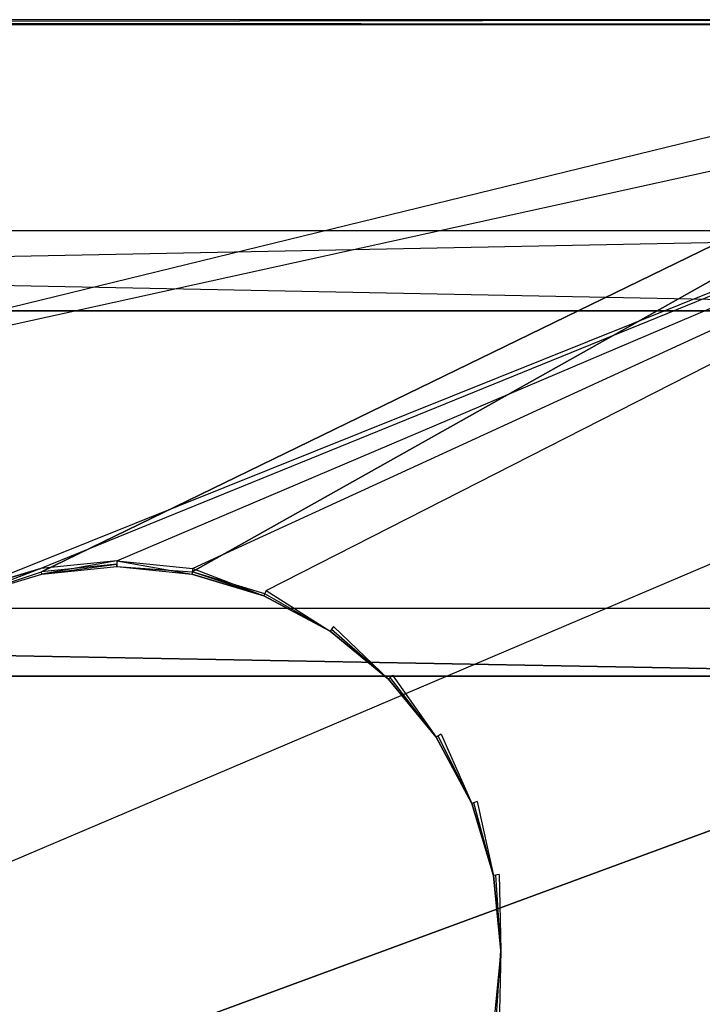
# Model space of a CAD drawing. Extents: x -1 to 0, y -0.5 to 0.
# Tile 17 of 19: x -0.32 to -0.16, y -0.23 to 0. Entities that reach past the tile are written whole.
import ezdxf

# ---------------------------------------------------------------- set-up
doc = ezdxf.new("R2010")
doc.units = 0
for name, color, linetype in [('L10_KORPUS_LEGATO_BO_X_9620__Y_', 7, 'CONTINUOUS'), ('L11_KORPUS_LEGATO_RWT_X_9620__Y', 7, 'CONTINUOUS'), ('L17_PLATTE_LEGATO_N_B10700__0__', 7, 'CONTINUOUS'), ('L5_DRAWERBOX_LEGATO_REL_3_X_879', 7, 'CONTINUOUS'), ('L6_DRAWERBOX_LEGATO_REL_2_X_879', 7, 'CONTINUOUS')]:
    doc.layers.add(name, color=color, linetype=linetype)

msp = doc.modelspace()

# ---------------------------------------------------------------- linework, layer by layer
at = {"layer": 'L10_KORPUS_LEGATO_BO_X_9620__Y_', "color": 8}
for points, invisible_edges in [([(-0.019, -0.4785, 0.02), (-0.981, -0.069, 0.02), (-0.981, -0.4785, 0.02), (-0.019, -0.4785, 0.02)], 13), ([(-0.981, -0.069, 0.02), (-0.019, -0.4785, 0.02), (-0.019, -0.069, 0.02), (-0.981, -0.069, 0.02)], 14), ([(-0.019, -0.069, 0.001), (-0.981, -0.4785, 0.001), (-0.981, -0.069, 0.001), (-0.019, -0.069, 0.001)], 13), ([(-0.981, -0.4785, 0.001), (-0.019, -0.069, 0.001), (-0.019, -0.4785, 0.001), (-0.981, -0.4785, 0.001)], 14), ([(-0.981, -0.069, 0.001), (-0.019, -0.069, 0.02), (-0.019, -0.069, 0.001), (-0.981, -0.069, 0.001)], 13), ([(-0.019, -0.069, 0.02), (-0.981, -0.069, 0.001), (-0.981, -0.069, 0.02), (-0.019, -0.069, 0.02)], 14)]:
    msp.add_3dface(points, dxfattribs=dict(at, invisible_edges=invisible_edges))
at = {"layer": 'L11_KORPUS_LEGATO_RWT_X_9620__Y', "color": 8}
for points, invisible_edges in [([(-0.981, -0.05, 0.0005), (-0.019, -0.05, 0.1605), (-0.019, -0.05, 0.0005), (-0.981, -0.05, 0.0005)], 13), ([(-0.019, -0.05, 0.1605), (-0.981, -0.05, 0.0005), (-0.981, -0.05, 0.1605), (-0.019, -0.05, 0.1605)], 14), ([(-0.019, -0.05, 0.0005), (-0.981, -0.069, 0.0005), (-0.981, -0.05, 0.0005), (-0.019, -0.05, 0.0005)], 13), ([(-0.981, -0.069, 0.0005), (-0.019, -0.05, 0.0005), (-0.019, -0.069, 0.0005), (-0.981, -0.069, 0.0005)], 14), ([(-0.019, -0.069, 0.1605), (-0.981, -0.05, 0.1605), (-0.981, -0.069, 0.1605), (-0.019, -0.069, 0.1605)], 13), ([(-0.981, -0.05, 0.1605), (-0.019, -0.069, 0.1605), (-0.019, -0.05, 0.1605), (-0.981, -0.05, 0.1605)], 14), ([(-0.019, -0.069, 0.1605), (-0.981, -0.069, 0.0005), (-0.019, -0.069, 0.0005), (-0.019, -0.069, 0.1605)], 13), ([(-0.981, -0.069, 0.0005), (-0.019, -0.069, 0.1605), (-0.981, -0.069, 0.1605), (-0.981, -0.069, 0.0005)], 14)]:
    msp.add_3dface(points, dxfattribs=dict(at, invisible_edges=invisible_edges))
at = {"layer": 'L17_PLATTE_LEGATO_N_B10700__0__', "color": 8}
for points, invisible_edges in [([(-0.998322, 0, 0.374378), (-0.00192, 0, 0.378361), (-0.00192, 0, 0.374378), (-0.998322, 0, 0.374378)], 13), ([(-0.00192, 0, 0.378361), (-0.998322, 0, 0.374378), (-0.998322, 0, 0.378361), (-0.00192, 0, 0.378361)], 14), ([(-0.998322, 0, 0.378361), (-0.00192, 0, 0.38), (-0.00192, 0, 0.378361), (-0.998322, 0, 0.378361)], 13), ([(-0.00192, 0, 0.38), (-0.998322, 0, 0.378361), (-0.998322, 0, 0.38), (-0.00192, 0, 0.38)], 14), ([(-0.00192, 0, 0.3732), (-0.997308, 0, 0.372564), (-0.998322, 0, 0.3732), (-0.00192, 0, 0.3732)], 14), ([(-0.998322, 0, 0.3732), (-0.00192, 0, 0.374378), (-0.00192, 0, 0.3732), (-0.998322, 0, 0.3732)], 13), ([(-0.00192, 0, 0.374378), (-0.998322, 0, 0.3732), (-0.998322, 0, 0.374378), (-0.00192, 0, 0.374378)], 14), ([(-0.00192, -0.001197, 0.38), (-0.998322, 0, 0.38), (-0.998322, -0.001197, 0.38), (-0.00192, -0.001197, 0.38)], 13), ([(-0.998322, 0, 0.38), (-0.00192, -0.001197, 0.38), (-0.00192, 0, 0.38), (-0.998322, 0, 0.38)], 14), ([(-0.002933, 0, 0.372564), (-0.950281, 0, 0.343069), (-0.997308, 0, 0.372564), (-0.002933, 0, 0.372564)], 14), ([(-0.997308, 0, 0.372564), (-0.00192, 0, 0.3732), (-0.002933, 0, 0.372564), (-0.997308, 0, 0.372564)], 13), ([(-0.950281, 0, 0.343069), (-0.002933, 0, 0.372564), (-0.049961, 0, 0.343069), (-0.950281, 0, 0.343069)], 13), ([(-0.049961, 0, 0.343069), (-0.948577, 0, 0.342), (-0.950281, 0, 0.343069), (-0.049961, 0, 0.343069)], 14), ([(-0.051665, 0, 0.342), (-0.948577, -0.001197, 0.342), (-0.948577, 0, 0.342), (-0.051665, 0, 0.342)], 13), ([(-0.948577, -0.001197, 0.342), (-0.051665, 0, 0.342), (-0.051665, -0.001197, 0.342), (-0.948577, -0.001197, 0.342)], 14), ([(-0.948577, 0, 0.342), (-0.049961, 0, 0.343069), (-0.051665, 0, 0.342), (-0.948577, 0, 0.342)], 13), ([(-0.998322, -0.220523, 0.38), (-0.00192, -0.001197, 0.38), (-0.998322, -0.001197, 0.38), (-0.998322, -0.220523, 0.38)], 13), ([(-0.00192, -0.001197, 0.38), (-0.998322, -0.220523, 0.38), (-0.335557, -0.135245, 0.38), (-0.00192, -0.001197, 0.38)], 10), ([(-0.051665, -0.001197, 0.342), (-0.948577, -0.220523, 0.342), (-0.948577, -0.001197, 0.342), (-0.051665, -0.001197, 0.342)], 13), ([(-0.948577, -0.220523, 0.342), (-0.051665, -0.001197, 0.342), (-0.335247, -0.135991, 0.342), (-0.948577, -0.220523, 0.342)], 10), ([(-0.00192, -0.001197, 0.38), (-0.335557, -0.135245, 0.38), (-0.318241, -0.129992, 0.38), (-0.00192, -0.001197, 0.38)], 13), ([(-0.335247, -0.135991, 0.342), (-0.051665, -0.001197, 0.342), (-0.318083, -0.130785, 0.342), (-0.335247, -0.135991, 0.342)], 13), ([(-0.00192, -0.001197, 0.38), (-0.318241, -0.129992, 0.38), (-0.300233, -0.128218, 0.38), (-0.00192, -0.001197, 0.38)], 10), ([(-0.318083, -0.130785, 0.342), (-0.051665, -0.001197, 0.342), (-0.300233, -0.129027, 0.342), (-0.318083, -0.130785, 0.342)], 10), ([(-0.00192, -0.001197, 0.38), (-0.300233, -0.128218, 0.38), (-0.282226, -0.129992, 0.38), (-0.00192, -0.001197, 0.38)], 13), ([(-0.300233, -0.129027, 0.342), (-0.051665, -0.001197, 0.342), (-0.282383, -0.130785, 0.342), (-0.300233, -0.129027, 0.342)], 13), ([(-0.282383, -0.130785, 0.342), (-0.051665, -0.001197, 0.342), (-0.265219, -0.135991, 0.342), (-0.282383, -0.130785, 0.342)], 10), ([(-0.00192, -0.001197, 0.38), (-0.282226, -0.129992, 0.38), (-0.26491, -0.135245, 0.38), (-0.00192, -0.001197, 0.38)], 10), ([(-0.265219, -0.135991, 0.342), (-0.051665, -0.001197, 0.342), (-0.249401, -0.144447, 0.342), (-0.265219, -0.135991, 0.342)], 15), ([(-0.00192, -0.001197, 0.38), (-0.26491, -0.135245, 0.38), (-0.248952, -0.143774, 0.38), (-0.00192, -0.001197, 0.38)], 15), ([(-0.249401, -0.144447, 0.342), (-0.051665, -0.001197, 0.342), (-0.235536, -0.155825, 0.342), (-0.249401, -0.144447, 0.342)], 15), ([(-0.00192, -0.001197, 0.38), (-0.248952, -0.143774, 0.38), (-0.234964, -0.155254, 0.38), (-0.00192, -0.001197, 0.38)], 15), ([(-0.235536, -0.155825, 0.342), (-0.051665, -0.001197, 0.342), (-0.224157, -0.16969, 0.342), (-0.235536, -0.155825, 0.342)], 15), ([(-0.00192, -0.001197, 0.38), (-0.234964, -0.155254, 0.38), (-0.223485, -0.169241, 0.38), (-0.00192, -0.001197, 0.38)], 15), ([(-0.224157, -0.16969, 0.342), (-0.051665, -0.001197, 0.342), (-0.215702, -0.185509, 0.342), (-0.224157, -0.16969, 0.342)], 15), ([(-0.00192, -0.001197, 0.38), (-0.223485, -0.169241, 0.38), (-0.214955, -0.185199, 0.38), (-0.00192, -0.001197, 0.38)], 15), ([(-0.215702, -0.185509, 0.342), (-0.051665, -0.001197, 0.342), (-0.210495, -0.202673, 0.342), (-0.215702, -0.185509, 0.342)], 15), ([(-0.00192, -0.001197, 0.38), (-0.214955, -0.185199, 0.38), (-0.209703, -0.202515, 0.38), (-0.00192, -0.001197, 0.38)], 15), ([(-0.210495, -0.202673, 0.342), (-0.051665, -0.001197, 0.342), (-0.208737, -0.220523, 0.342), (-0.210495, -0.202673, 0.342)], 15), ([(-0.00192, -0.001197, 0.38), (-0.209703, -0.202515, 0.38), (-0.207929, -0.220523, 0.38), (-0.00192, -0.001197, 0.38)], 15), ([(-0.208737, -0.220523, 0.342), (-0.051665, -0.001197, 0.342), (-0.051665, -0.220523, 0.342), (-0.208737, -0.220523, 0.342)], 15), ([(-0.00192, -0.001197, 0.38), (-0.207929, -0.220523, 0.38), (-0.00192, -0.220523, 0.38), (-0.00192, -0.001197, 0.38)], 15), ([(-0.317976, -0.131322, 0.38), (-0.300233, -0.128218, 0.38), (-0.318241, -0.129992, 0.38), (-0.317976, -0.131322, 0.38)], 13), ([(-0.300233, -0.128218, 0.38), (-0.317976, -0.131322, 0.38), (-0.300233, -0.129575, 0.38), (-0.300233, -0.128218, 0.38)], 14), ([(-0.28249, -0.131322, 0.38), (-0.300233, -0.128218, 0.38), (-0.300233, -0.129575, 0.38), (-0.28249, -0.131322, 0.38)], 13), ([(-0.300233, -0.128218, 0.38), (-0.28249, -0.131322, 0.38), (-0.282226, -0.129992, 0.38), (-0.300233, -0.128218, 0.38)], 14), ([(-0.335038, -0.136498, 0.38), (-0.318241, -0.129992, 0.38), (-0.335557, -0.135245, 0.38), (-0.335038, -0.136498, 0.38)], 13), ([(-0.318241, -0.129992, 0.38), (-0.335038, -0.136498, 0.38), (-0.317976, -0.131322, 0.38), (-0.318241, -0.129992, 0.38)], 14), ([(-0.300233, -0.129027, 0.342), (-0.317976, -0.131322, 0.342), (-0.318083, -0.130785, 0.342), (-0.300233, -0.129027, 0.342)], 13), ([(-0.317976, -0.131322, 0.342), (-0.300233, -0.129027, 0.342), (-0.300233, -0.129575, 0.342), (-0.317976, -0.131322, 0.342)], 14), ([(-0.300233, -0.129575, 0.38), (-0.317976, -0.131322, 0.379138), (-0.300233, -0.129575, 0.379138), (-0.300233, -0.129575, 0.38)], 13), ([(-0.317976, -0.131322, 0.379138), (-0.300233, -0.129575, 0.38), (-0.317976, -0.131322, 0.38), (-0.317976, -0.131322, 0.379138)], 14), ([(-0.300233, -0.129575, 0.342861), (-0.317976, -0.131322, 0.342), (-0.300233, -0.129575, 0.342), (-0.300233, -0.129575, 0.342861)], 13), ([(-0.317976, -0.131322, 0.342), (-0.300233, -0.129575, 0.342861), (-0.317976, -0.131322, 0.342861), (-0.317976, -0.131322, 0.342)], 14), ([(-0.300233, -0.129575, 0.379138), (-0.317976, -0.131322, 0.342861), (-0.300233, -0.129575, 0.342861), (-0.300233, -0.129575, 0.379138)], 13), ([(-0.317976, -0.131322, 0.342861), (-0.300233, -0.129575, 0.379138), (-0.317976, -0.131322, 0.379138), (-0.317976, -0.131322, 0.342861)], 14), ([(-0.282383, -0.130785, 0.342), (-0.300233, -0.129575, 0.342), (-0.300233, -0.129027, 0.342), (-0.282383, -0.130785, 0.342)], 13), ([(-0.28249, -0.131322, 0.379138), (-0.300233, -0.129575, 0.38), (-0.300233, -0.129575, 0.379138), (-0.28249, -0.131322, 0.379138)], 13), ([(-0.300233, -0.129575, 0.38), (-0.28249, -0.131322, 0.379138), (-0.28249, -0.131322, 0.38), (-0.300233, -0.129575, 0.38)], 14), ([(-0.28249, -0.131322, 0.342), (-0.300233, -0.129575, 0.342861), (-0.300233, -0.129575, 0.342), (-0.28249, -0.131322, 0.342)], 13), ([(-0.300233, -0.129575, 0.342861), (-0.28249, -0.131322, 0.342), (-0.28249, -0.131322, 0.342861), (-0.300233, -0.129575, 0.342861)], 14), ([(-0.28249, -0.131322, 0.342861), (-0.300233, -0.129575, 0.379138), (-0.300233, -0.129575, 0.342861), (-0.28249, -0.131322, 0.342861)], 13), ([(-0.300233, -0.129575, 0.379138), (-0.28249, -0.131322, 0.342861), (-0.28249, -0.131322, 0.379138), (-0.300233, -0.129575, 0.379138)], 14), ([(-0.300233, -0.129575, 0.342), (-0.282383, -0.130785, 0.342), (-0.28249, -0.131322, 0.342), (-0.300233, -0.129575, 0.342)], 14), ([(-0.265429, -0.136498, 0.38), (-0.282226, -0.129992, 0.38), (-0.28249, -0.131322, 0.38), (-0.265429, -0.136498, 0.38)], 13), ([(-0.282226, -0.129992, 0.38), (-0.265429, -0.136498, 0.38), (-0.26491, -0.135245, 0.38), (-0.282226, -0.129992, 0.38)], 14), ([(-0.318083, -0.130785, 0.342), (-0.335038, -0.136498, 0.342), (-0.335247, -0.135991, 0.342), (-0.318083, -0.130785, 0.342)], 13), ([(-0.335038, -0.136498, 0.342), (-0.318083, -0.130785, 0.342), (-0.317976, -0.131322, 0.342), (-0.335038, -0.136498, 0.342)], 14), ([(-0.317976, -0.131322, 0.38), (-0.335038, -0.136498, 0.379138), (-0.317976, -0.131322, 0.379138), (-0.317976, -0.131322, 0.38)], 13), ([(-0.335038, -0.136498, 0.379138), (-0.317976, -0.131322, 0.38), (-0.335038, -0.136498, 0.38), (-0.335038, -0.136498, 0.379138)], 14), ([(-0.317976, -0.131322, 0.342861), (-0.335038, -0.136498, 0.342), (-0.317976, -0.131322, 0.342), (-0.317976, -0.131322, 0.342861)], 13), ([(-0.335038, -0.136498, 0.342), (-0.317976, -0.131322, 0.342861), (-0.335038, -0.136498, 0.342861), (-0.335038, -0.136498, 0.342)], 14), ([(-0.317976, -0.131322, 0.379138), (-0.335038, -0.136498, 0.342861), (-0.317976, -0.131322, 0.342861), (-0.317976, -0.131322, 0.379138)], 13), ([(-0.335038, -0.136498, 0.342861), (-0.317976, -0.131322, 0.379138), (-0.335038, -0.136498, 0.379138), (-0.335038, -0.136498, 0.342861)], 14), ([(-0.282383, -0.130785, 0.342), (-0.265429, -0.136498, 0.342), (-0.28249, -0.131322, 0.342), (-0.282383, -0.130785, 0.342)], 13), ([(-0.265429, -0.136498, 0.38), (-0.28249, -0.131322, 0.379138), (-0.265429, -0.136498, 0.379138), (-0.265429, -0.136498, 0.38)], 13), ([(-0.28249, -0.131322, 0.379138), (-0.265429, -0.136498, 0.38), (-0.28249, -0.131322, 0.38), (-0.28249, -0.131322, 0.379138)], 14), ([(-0.265429, -0.136498, 0.342), (-0.28249, -0.131322, 0.342861), (-0.28249, -0.131322, 0.342), (-0.265429, -0.136498, 0.342)], 13), ([(-0.28249, -0.131322, 0.342861), (-0.265429, -0.136498, 0.342), (-0.265429, -0.136498, 0.342861), (-0.28249, -0.131322, 0.342861)], 14), ([(-0.265429, -0.136498, 0.379138), (-0.28249, -0.131322, 0.342861), (-0.265429, -0.136498, 0.342861), (-0.265429, -0.136498, 0.379138)], 13), ([(-0.28249, -0.131322, 0.342861), (-0.265429, -0.136498, 0.379138), (-0.28249, -0.131322, 0.379138), (-0.28249, -0.131322, 0.342861)], 14), ([(-0.265429, -0.136498, 0.342), (-0.282383, -0.130785, 0.342), (-0.265219, -0.135991, 0.342), (-0.265429, -0.136498, 0.342)], 14), ([(-0.249705, -0.144902, 0.38), (-0.26491, -0.135245, 0.38), (-0.265429, -0.136498, 0.38), (-0.249705, -0.144902, 0.38)], 13), ([(-0.26491, -0.135245, 0.38), (-0.249705, -0.144902, 0.38), (-0.248952, -0.143774, 0.38), (-0.26491, -0.135245, 0.38)], 14), ([(-0.265219, -0.135991, 0.342), (-0.249705, -0.144902, 0.342), (-0.265429, -0.136498, 0.342), (-0.265219, -0.135991, 0.342)], 13), ([(-0.249705, -0.144902, 0.379138), (-0.265429, -0.136498, 0.38), (-0.265429, -0.136498, 0.379138), (-0.249705, -0.144902, 0.379138)], 13), ([(-0.265429, -0.136498, 0.38), (-0.249705, -0.144902, 0.379138), (-0.249705, -0.144902, 0.38), (-0.265429, -0.136498, 0.38)], 14), ([(-0.249705, -0.144902, 0.342), (-0.265429, -0.136498, 0.342861), (-0.265429, -0.136498, 0.342), (-0.249705, -0.144902, 0.342)], 13), ([(-0.265429, -0.136498, 0.342861), (-0.249705, -0.144902, 0.342), (-0.249705, -0.144902, 0.342861), (-0.265429, -0.136498, 0.342861)], 14), ([(-0.249705, -0.144902, 0.342861), (-0.265429, -0.136498, 0.379138), (-0.265429, -0.136498, 0.342861), (-0.249705, -0.144902, 0.342861)], 13), ([(-0.265429, -0.136498, 0.379138), (-0.249705, -0.144902, 0.342861), (-0.249705, -0.144902, 0.379138), (-0.265429, -0.136498, 0.379138)], 14), ([(-0.249705, -0.144902, 0.342), (-0.265219, -0.135991, 0.342), (-0.249401, -0.144447, 0.342), (-0.249705, -0.144902, 0.342)], 14), ([(-0.235924, -0.156213, 0.38), (-0.248952, -0.143774, 0.38), (-0.249705, -0.144902, 0.38), (-0.235924, -0.156213, 0.38)], 13), ([(-0.249401, -0.144447, 0.342), (-0.235924, -0.156213, 0.342), (-0.249705, -0.144902, 0.342), (-0.249401, -0.144447, 0.342)], 13), ([(-0.235924, -0.156213, 0.342), (-0.249401, -0.144447, 0.342), (-0.235536, -0.155825, 0.342), (-0.235924, -0.156213, 0.342)], 14), ([(-0.248952, -0.143774, 0.38), (-0.235924, -0.156213, 0.38), (-0.234964, -0.155254, 0.38), (-0.248952, -0.143774, 0.38)], 14), ([(-0.235924, -0.156213, 0.379138), (-0.249705, -0.144902, 0.38), (-0.249705, -0.144902, 0.379138), (-0.235924, -0.156213, 0.379138)], 13), ([(-0.249705, -0.144902, 0.38), (-0.235924, -0.156213, 0.379138), (-0.235924, -0.156213, 0.38), (-0.249705, -0.144902, 0.38)], 14), ([(-0.235924, -0.156213, 0.342), (-0.249705, -0.144902, 0.342861), (-0.249705, -0.144902, 0.342), (-0.235924, -0.156213, 0.342)], 13), ([(-0.249705, -0.144902, 0.342861), (-0.235924, -0.156213, 0.342), (-0.235924, -0.156213, 0.342861), (-0.249705, -0.144902, 0.342861)], 14), ([(-0.235924, -0.156213, 0.342861), (-0.249705, -0.144902, 0.379138), (-0.249705, -0.144902, 0.342861), (-0.235924, -0.156213, 0.342861)], 13), ([(-0.249705, -0.144902, 0.379138), (-0.235924, -0.156213, 0.342861), (-0.235924, -0.156213, 0.379138), (-0.249705, -0.144902, 0.379138)], 14), ([(-0.224613, -0.169995, 0.38), (-0.234964, -0.155254, 0.38), (-0.235924, -0.156213, 0.38), (-0.224613, -0.169995, 0.38)], 13), ([(-0.235536, -0.155825, 0.342), (-0.224613, -0.169995, 0.342), (-0.235924, -0.156213, 0.342), (-0.235536, -0.155825, 0.342)], 13), ([(-0.224613, -0.169995, 0.38), (-0.235924, -0.156213, 0.379138), (-0.224613, -0.169995, 0.379138), (-0.224613, -0.169995, 0.38)], 13), ([(-0.235924, -0.156213, 0.379138), (-0.224613, -0.169995, 0.38), (-0.235924, -0.156213, 0.38), (-0.235924, -0.156213, 0.379138)], 14), ([(-0.224613, -0.169995, 0.342861), (-0.235924, -0.156213, 0.342), (-0.224613, -0.169995, 0.342), (-0.224613, -0.169995, 0.342861)], 13), ([(-0.235924, -0.156213, 0.342), (-0.224613, -0.169995, 0.342861), (-0.235924, -0.156213, 0.342861), (-0.235924, -0.156213, 0.342)], 14), ([(-0.224613, -0.169995, 0.379138), (-0.235924, -0.156213, 0.342861), (-0.224613, -0.169995, 0.342861), (-0.224613, -0.169995, 0.379138)], 13), ([(-0.235924, -0.156213, 0.342861), (-0.224613, -0.169995, 0.379138), (-0.235924, -0.156213, 0.379138), (-0.235924, -0.156213, 0.342861)], 14), ([(-0.224613, -0.169995, 0.342), (-0.235536, -0.155825, 0.342), (-0.224157, -0.16969, 0.342), (-0.224613, -0.169995, 0.342)], 14), ([(-0.234964, -0.155254, 0.38), (-0.224613, -0.169995, 0.38), (-0.223485, -0.169241, 0.38), (-0.234964, -0.155254, 0.38)], 14), ([(-0.216208, -0.185719, 0.38), (-0.223485, -0.169241, 0.38), (-0.224613, -0.169995, 0.38), (-0.216208, -0.185719, 0.38)], 13), ([(-0.224157, -0.16969, 0.342), (-0.216208, -0.185719, 0.342), (-0.224613, -0.169995, 0.342), (-0.224157, -0.16969, 0.342)], 13), ([(-0.216208, -0.185719, 0.38), (-0.224613, -0.169995, 0.379138), (-0.216208, -0.185719, 0.379138), (-0.216208, -0.185719, 0.38)], 13), ([(-0.224613, -0.169995, 0.379138), (-0.216208, -0.185719, 0.38), (-0.224613, -0.169995, 0.38), (-0.224613, -0.169995, 0.379138)], 14), ([(-0.216208, -0.185719, 0.342861), (-0.224613, -0.169995, 0.342), (-0.216208, -0.185719, 0.342), (-0.216208, -0.185719, 0.342861)], 13), ([(-0.224613, -0.169995, 0.342), (-0.216208, -0.185719, 0.342861), (-0.224613, -0.169995, 0.342861), (-0.224613, -0.169995, 0.342)], 14), ([(-0.216208, -0.185719, 0.379138), (-0.224613, -0.169995, 0.342861), (-0.216208, -0.185719, 0.342861), (-0.216208, -0.185719, 0.379138)], 13), ([(-0.224613, -0.169995, 0.342861), (-0.216208, -0.185719, 0.379138), (-0.224613, -0.169995, 0.379138), (-0.224613, -0.169995, 0.342861)], 14), ([(-0.216208, -0.185719, 0.342), (-0.224157, -0.16969, 0.342), (-0.215702, -0.185509, 0.342), (-0.216208, -0.185719, 0.342)], 14), ([(-0.223485, -0.169241, 0.38), (-0.216208, -0.185719, 0.38), (-0.214955, -0.185199, 0.38), (-0.223485, -0.169241, 0.38)], 14), ([(-0.211033, -0.20278, 0.38), (-0.214955, -0.185199, 0.38), (-0.216208, -0.185719, 0.38), (-0.211033, -0.20278, 0.38)], 13), ([(-0.215702, -0.185509, 0.342), (-0.211033, -0.20278, 0.342), (-0.216208, -0.185719, 0.342), (-0.215702, -0.185509, 0.342)], 13), ([(-0.211033, -0.20278, 0.38), (-0.216208, -0.185719, 0.379138), (-0.211033, -0.20278, 0.379138), (-0.211033, -0.20278, 0.38)], 13), ([(-0.216208, -0.185719, 0.379138), (-0.211033, -0.20278, 0.38), (-0.216208, -0.185719, 0.38), (-0.216208, -0.185719, 0.379138)], 14), ([(-0.211033, -0.20278, 0.342861), (-0.216208, -0.185719, 0.342), (-0.211033, -0.20278, 0.342), (-0.211033, -0.20278, 0.342861)], 13), ([(-0.216208, -0.185719, 0.342), (-0.211033, -0.20278, 0.342861), (-0.216208, -0.185719, 0.342861), (-0.216208, -0.185719, 0.342)], 14), ([(-0.211033, -0.20278, 0.379138), (-0.216208, -0.185719, 0.342861), (-0.211033, -0.20278, 0.342861), (-0.211033, -0.20278, 0.379138)], 13), ([(-0.216208, -0.185719, 0.342861), (-0.211033, -0.20278, 0.379138), (-0.216208, -0.185719, 0.379138), (-0.216208, -0.185719, 0.342861)], 14), ([(-0.211033, -0.20278, 0.342), (-0.215702, -0.185509, 0.342), (-0.210495, -0.202673, 0.342), (-0.211033, -0.20278, 0.342)], 14), ([(-0.214955, -0.185199, 0.38), (-0.211033, -0.20278, 0.38), (-0.209703, -0.202515, 0.38), (-0.214955, -0.185199, 0.38)], 14), ([(-0.209285, -0.220523, 0.38), (-0.209703, -0.202515, 0.38), (-0.211033, -0.20278, 0.38), (-0.209285, -0.220523, 0.38)], 13), ([(-0.210495, -0.202673, 0.342), (-0.209285, -0.220523, 0.342), (-0.211033, -0.20278, 0.342), (-0.210495, -0.202673, 0.342)], 13), ([(-0.209285, -0.220523, 0.38), (-0.211033, -0.20278, 0.379138), (-0.209285, -0.220523, 0.379138), (-0.209285, -0.220523, 0.38)], 13), ([(-0.211033, -0.20278, 0.379138), (-0.209285, -0.220523, 0.38), (-0.211033, -0.20278, 0.38), (-0.211033, -0.20278, 0.379138)], 14), ([(-0.209285, -0.220523, 0.342861), (-0.211033, -0.20278, 0.342), (-0.209285, -0.220523, 0.342), (-0.209285, -0.220523, 0.342861)], 13), ([(-0.211033, -0.20278, 0.342), (-0.209285, -0.220523, 0.342861), (-0.211033, -0.20278, 0.342861), (-0.211033, -0.20278, 0.342)], 14), ([(-0.209285, -0.220523, 0.379138), (-0.211033, -0.20278, 0.342861), (-0.209285, -0.220523, 0.342861), (-0.209285, -0.220523, 0.379138)], 13), ([(-0.211033, -0.20278, 0.342861), (-0.209285, -0.220523, 0.379138), (-0.211033, -0.20278, 0.379138), (-0.211033, -0.20278, 0.342861)], 14), ([(-0.209285, -0.220523, 0.342), (-0.210495, -0.202673, 0.342), (-0.208737, -0.220523, 0.342), (-0.209285, -0.220523, 0.342)], 14), ([(-0.209703, -0.202515, 0.38), (-0.209285, -0.220523, 0.38), (-0.207929, -0.220523, 0.38), (-0.209703, -0.202515, 0.38)], 14), ([(-0.00192, -0.498375, 0.38), (-0.998322, -0.220523, 0.38), (-0.998322, -0.498375, 0.38), (-0.00192, -0.498375, 0.38)], 13), ([(-0.998322, -0.220523, 0.38), (-0.00192, -0.498375, 0.38), (-0.351515, -0.297271, 0.38), (-0.998322, -0.220523, 0.38)], 10), ([(-0.211033, -0.238266, 0.38), (-0.209285, -0.220523, 0.379138), (-0.211033, -0.238266, 0.379138), (-0.211033, -0.238266, 0.38)], 13), ([(-0.209285, -0.220523, 0.379138), (-0.211033, -0.238266, 0.38), (-0.209285, -0.220523, 0.38), (-0.209285, -0.220523, 0.379138)], 14), ([(-0.211033, -0.238266, 0.342861), (-0.209285, -0.220523, 0.342), (-0.211033, -0.238266, 0.342), (-0.211033, -0.238266, 0.342861)], 13), ([(-0.209285, -0.220523, 0.342), (-0.211033, -0.238266, 0.342861), (-0.209285, -0.220523, 0.342861), (-0.209285, -0.220523, 0.342)], 14), ([(-0.211033, -0.238266, 0.379138), (-0.209285, -0.220523, 0.342861), (-0.211033, -0.238266, 0.342861), (-0.211033, -0.238266, 0.379138)], 13), ([(-0.209285, -0.220523, 0.342861), (-0.211033, -0.238266, 0.379138), (-0.209285, -0.220523, 0.379138), (-0.209285, -0.220523, 0.342861)], 14), ([(-0.209703, -0.238531, 0.38), (-0.209285, -0.220523, 0.38), (-0.211033, -0.238266, 0.38), (-0.209703, -0.238531, 0.38)], 13), ([(-0.209285, -0.220523, 0.342), (-0.210495, -0.238373, 0.342), (-0.211033, -0.238266, 0.342), (-0.209285, -0.220523, 0.342)], 13), ([(-0.210495, -0.238373, 0.342), (-0.209285, -0.220523, 0.342), (-0.208737, -0.220523, 0.342), (-0.210495, -0.238373, 0.342)], 14), ([(-0.051665, -0.448631, 0.342), (-0.210495, -0.238373, 0.342), (-0.208737, -0.220523, 0.342), (-0.051665, -0.448631, 0.342)], 15), ([(-0.209285, -0.220523, 0.38), (-0.209703, -0.238531, 0.38), (-0.207929, -0.220523, 0.38), (-0.209285, -0.220523, 0.38)], 14), ([(-0.209703, -0.238531, 0.38), (-0.00192, -0.498375, 0.38), (-0.207929, -0.220523, 0.38), (-0.209703, -0.238531, 0.38)], 15), ([(-0.051665, -0.448631, 0.342), (-0.208737, -0.220523, 0.342), (-0.051665, -0.220523, 0.342), (-0.051665, -0.448631, 0.342)], 15), ([(-0.207929, -0.220523, 0.38), (-0.00192, -0.498375, 0.38), (-0.00192, -0.220523, 0.38), (-0.207929, -0.220523, 0.38)], 15)]:
    msp.add_3dface(points, dxfattribs=dict(at, invisible_edges=invisible_edges))
at = {"layer": 'L5_DRAWERBOX_LEGATO_REL_3_X_879', "color": 8}
for points, invisible_edges in [([(-0.939515, -0.1555, 0.048), (-0.060485, -0.1555, 0.032), (-0.939515, -0.1555, 0.032), (-0.939515, -0.1555, 0.048)], 13), ([(-0.060485, -0.1555, 0.032), (-0.939515, -0.1555, 0.048), (-0.060485, -0.1555, 0.048), (-0.060485, -0.1555, 0.032)], 14), ([(-0.939515, -0.4795, 0.048), (-0.060485, -0.1555, 0.048), (-0.939515, -0.1555, 0.048), (-0.939515, -0.4795, 0.048)], 13), ([(-0.060485, -0.1555, 0.048), (-0.939515, -0.4795, 0.048), (-0.060485, -0.4795, 0.048), (-0.060485, -0.1555, 0.048)], 14), ([(-0.060485, -0.1555, 0.032), (-0.939515, -0.4795, 0.032), (-0.939515, -0.1555, 0.032), (-0.060485, -0.1555, 0.032)], 13), ([(-0.939515, -0.4795, 0.032), (-0.060485, -0.1555, 0.032), (-0.060485, -0.4795, 0.032), (-0.939515, -0.4795, 0.032)], 14)]:
    msp.add_3dface(points, dxfattribs=dict(at, invisible_edges=invisible_edges))
at = {"layer": 'L6_DRAWERBOX_LEGATO_REL_2_X_879', "color": 8}
for points, invisible_edges in [([(-0.060485, -0.1555, 0.167), (-0.939515, -0.1395, 0.167), (-0.939515, -0.1555, 0.167), (-0.060485, -0.1555, 0.167)], 13), ([(-0.939515, -0.1395, 0.167), (-0.060485, -0.1555, 0.167), (-0.060485, -0.1395, 0.167), (-0.939515, -0.1395, 0.167)], 14), ([(-0.939515, -0.1395, 0.167), (-0.060485, -0.1395, 0.032), (-0.939515, -0.1395, 0.032), (-0.939515, -0.1395, 0.167)], 13), ([(-0.060485, -0.1395, 0.032), (-0.939515, -0.1395, 0.167), (-0.060485, -0.1395, 0.167), (-0.060485, -0.1395, 0.032)], 14), ([(-0.939515, -0.1395, 0.032), (-0.060485, -0.1555, 0.032), (-0.939515, -0.1555, 0.032), (-0.939515, -0.1395, 0.032)], 13), ([(-0.060485, -0.1555, 0.032), (-0.939515, -0.1395, 0.032), (-0.060485, -0.1395, 0.032), (-0.060485, -0.1555, 0.032)], 14), ([(-0.060485, -0.1555, 0.032), (-0.939515, -0.1555, 0.167), (-0.939515, -0.1555, 0.032), (-0.060485, -0.1555, 0.032)], 13), ([(-0.939515, -0.1555, 0.167), (-0.060485, -0.1555, 0.032), (-0.060485, -0.1555, 0.167), (-0.939515, -0.1555, 0.167)], 14)]:
    msp.add_3dface(points, dxfattribs=dict(at, invisible_edges=invisible_edges))

doc.saveas('drawing.dxf')
